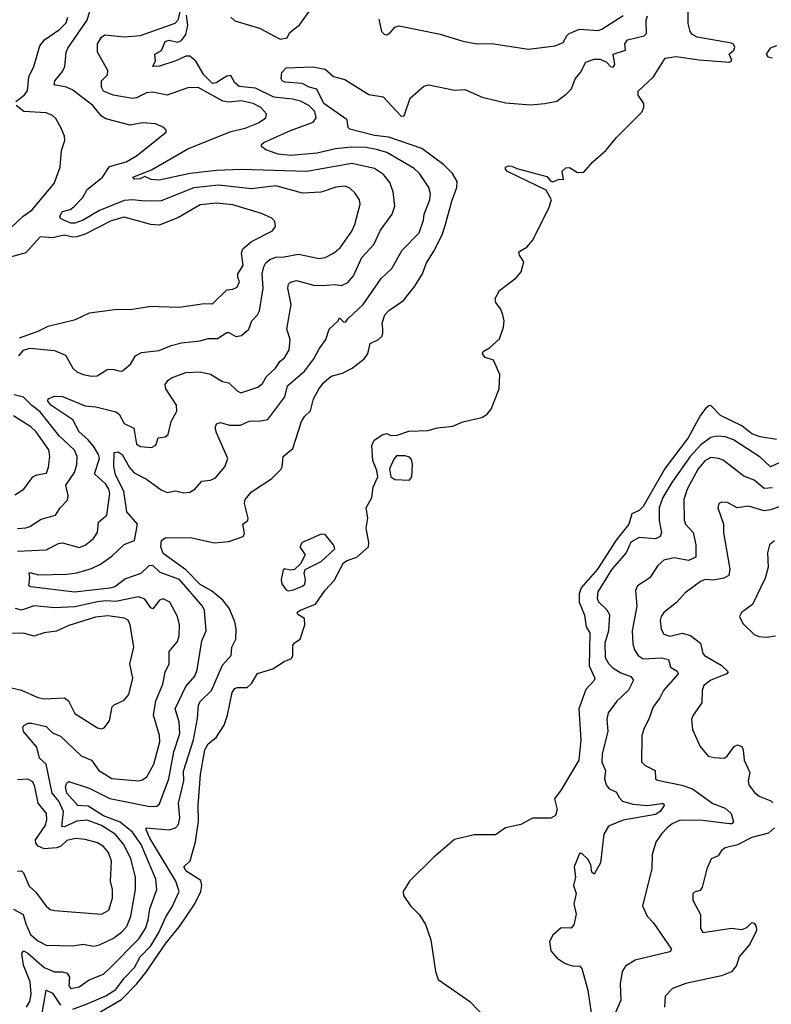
# Model space of a CAD drawing. Extents: x 1552033 to 1694788, y 811965 to 917215.
# Tile 147 of 256: x 1597736 to 1601399, y 860136 to 864933. Entities that reach past the tile are written whole.
import ezdxf

# ---------------------------------------------------------------- set-up
doc = ezdxf.new("R2010")
doc.units = 0

msp = doc.modelspace()

# ---------------------------------------------------------------- linework, layer by layer
at = {"layer": '0CON20XD'}
for points in [[(1597731.2, 863295), (1597755, 863322.4), (1597785, 863332.4), (1597905, 863320.9), (1597958.6, 863298.6), (1597995.4, 863235), (1598015, 863217.8), (1598045, 863203.8), (1598085, 863195.8), (1598112.7, 863197.3), (1598165, 863230.6), (1598195, 863229.4), (1598225, 863220), (1598237.2, 863222.8), (1598275.4, 863254.6), (1598300, 863295), (1598328.8, 863311.2), (1598415, 863321.1), (1598474.2, 863345.8), (1598525, 863357.8), (1598615, 863367.9), (1598655, 863378.9), (1598700.1, 863379.9), (1598745, 863409.4), (1598755, 863409.4), (1598789.7, 863389.7), (1598816.1, 863393.9), (1598852.9, 863425), (1598866.9, 863465), (1598895.2, 863494.8), (1598904.7, 863515), (1598922.7, 863625), (1598918.4, 863695), (1598925, 863729.4), (1598935, 863747.7), (1598955, 863763.9), (1598985, 863776.6), (1599025, 863777.2), (1599095, 863790), (1599195, 863769.1), (1599225.2, 863774.8), (1599265.2, 863794.8), (1599298.2, 863821.8), (1599355, 863902.2), (1599369.7, 863935), (1599394.5, 864034.5), (1599391.5, 864055), (1599369.5, 864089.5), (1599345, 864111.9), (1599321.7, 864121.7), (1599277.4, 864117.4), (1599205, 864093.1), (1599115, 864087.9), (1598985, 864123.2), (1598865, 864109), (1598705, 864126.9), (1598585, 864113), (1598425, 864050), (1598345, 864049.2), (1598285, 864055.8), (1598245, 864051.7), (1598125, 864003.2), (1598045, 863956.9), (1598005, 863940.9), (1597985, 863941.7), (1597954.4, 863955), (1597934.8, 863964.8), (1597931.5, 863975), (1597945, 863998.2), (1597982, 864008), (1597999, 864021), (1598043.9, 864066.1), (1598064.8, 864105.2), (1598138.9, 864165), (1598173, 864217), (1598255, 864240.8), (1598305, 864269.7), (1598449.2, 864385), (1598450, 864395), (1598438.3, 864408.3), (1598397.5, 864425), (1598335, 864430.5), (1598275, 864419.7), (1598155, 864450.3), (1598135, 864462.9), (1598092.7, 864515), (1597995, 864588.8), (1597963.8, 864603.8), (1597904, 864615), (1597906.5, 864635), (1597945, 864680.5), (1597956.6, 864705), (1597962.4, 864775), (1597970.5, 864795), (1598065, 864931.2), (1598091.3, 865018.7)], [(1597725, 862343.3), (1597865, 862349.6), (1597925, 862381.5), (1597945, 862383.5), (1598025, 862361.5), (1598055, 862372.7), (1598095.2, 862404.8), (1598115.6, 862435), (1598120, 862485), (1598160.8, 862519.2), (1598175.7, 862625), (1598170.9, 862645), (1598155, 862669.7), (1598100.8, 862720.8), (1598124.3, 862795), (1598119.6, 862815), (1598095.1, 862855.1), (1598068.3, 862888.3), (1598025, 862925.3), (1597995, 862982.8), (1597888.2, 863055), (1597872.9, 863075), (1597874, 863085), (1597905, 863098.1), (1597945, 863097.1), (1598055, 863051.2), (1598107, 863047), (1598205, 863022.5), (1598220.8, 863010.8), (1598244.8, 862964.8), (1598292.4, 862942.4), (1598305.7, 862865), (1598325, 862853.8), (1598377.8, 862847.8), (1598399.6, 862860.4), (1598410, 862895), (1598445, 862900), (1598458.9, 862911.1), (1598474.5, 862975), (1598502.5, 863025), (1598500.8, 863055), (1598448.8, 863135), (1598445.6, 863155), (1598457.1, 863175), (1598475, 863187.9), (1598545, 863213.3), (1598615, 863217.7), (1598665.7, 863205.7), (1598725, 863169.5), (1598755, 863164.4), (1598795.5, 863125), (1598813.8, 863115), (1598896.9, 863143.1), (1598919.5, 863160.5), (1598939.1, 863195), (1598982, 863235), (1599003, 863267), (1599027.1, 863285), (1599049.1, 863325), (1599053.5, 863375), (1599037.3, 863425), (1599058.9, 863545), (1599042.5, 863625), (1599046.7, 863645), (1599056.1, 863653.9), (1599085, 863661.5), (1599175, 863637.2), (1599230.3, 863639.7), (1599273.4, 863643.4), (1599305, 863638.5), (1599335, 863652.2), (1599362.9, 863685), (1599403.9, 863775), (1599462.3, 863837.7), (1599495, 863907.8), (1599551.5, 863985), (1599564.5, 864025), (1599556.4, 864095), (1599540.1, 864140.1), (1599509, 864179), (1599465, 864207.6), (1599355, 864232.5), (1599135, 864193.5), (1598815, 864203.1), (1598695, 864198.4), (1598566.5, 864183.5), (1598415, 864150.6), (1598376.7, 864155), (1598345, 864168.8), (1598323, 864157), (1598295, 864156.2), (1598288, 864165), (1598378.1, 864201.9), (1598555, 864303.4), (1598765, 864387.6), (1598835, 864404.3), (1598900.1, 864429.9), (1598935.6, 864455), (1598939.4, 864475), (1598911.5, 864505), (1598874.3, 864525), (1598815, 864538.3), (1598755, 864531.8), (1598725.3, 864535.3), (1598605, 864602.5), (1598555, 864600.4), (1598455, 864564.7), (1598385, 864579.6), (1598353.8, 864576.2), (1598305, 864551.8), (1598285, 864548.8), (1598192, 864565), (1598143.8, 864585), (1598133.8, 864605), (1598134.5, 864635), (1598164.3, 864665), (1598165.6, 864685), (1598115.6, 864775), (1598114.4, 864815), (1598135, 864848.6), (1598150.9, 864859.1), (1598245, 864849.8), (1598325, 864855.6), (1598494.2, 864915.8), (1598508.1, 864931.9), (1598524.9, 864995)], [(1598037.5, 860045), (1598231.3, 860158.7), (1598305, 860234.2), (1598350, 860290), (1598449.2, 860435), (1598514.2, 860515), (1598589.2, 860625), (1598619.4, 860685), (1598623.2, 860715), (1598618.9, 860738.9), (1598546.9, 860785), (1598535.8, 860805), (1598566.1, 860833.9), (1598593.3, 860926.7), (1598607.6, 861027.6), (1598605.8, 861105), (1598617.7, 861255), (1598637.5, 861375), (1598653.8, 861405), (1598692.7, 861435), (1598731.8, 861495), (1598749.1, 861545), (1598771.8, 861655), (1598784.4, 861675), (1598795, 861679.4), (1598845, 861680), (1598865, 861699.2), (1598895, 861748.2), (1598970.4, 861769.6), (1599025, 861805.8), (1599060, 861820), (1599067.5, 861835), (1599066.7, 861885), (1599075, 861897.5), (1599102.5, 861915), (1599125.9, 861984.1), (1599123.8, 862015), (1599091.2, 862035), (1599088.6, 862045), (1599099.4, 862055), (1599178.1, 862085), (1599225, 862153.8), (1599268.7, 862201.3), (1599313.8, 862286.2), (1599331.5, 862298.5), (1599379.5, 862315), (1599435.3, 862364.7), (1599437.3, 862385), (1599424.5, 862455), (1599431.9, 862505), (1599424.2, 862555), (1599452.2, 862605), (1599459.1, 862655), (1599481.1, 862705), (1599476.9, 862736.9), (1599456.7, 862785), (1599451.4, 862858.6), (1599463.3, 862885), (1599505, 862911.2), (1599525, 862916.2), (1599545, 862907.5), (1599575, 862908.8), (1599632.5, 862927.5), (1599725, 862932.1), (1599772.5, 862945), (1599846.9, 862953.1), (1599895, 862973.5), (1599987.5, 862995), (1600015, 863010.9), (1600034.5, 863035), (1600072.2, 863135), (1600075.4, 863205), (1600045, 863274), (1600005, 863286.7), (1599991.2, 863305), (1599994.1, 863315.9), (1600026.1, 863333.9), (1600075, 863378.8), (1600094.5, 863435), (1600096.9, 863465), (1600090.8, 863495), (1600078.8, 863525), (1600056.7, 863555), (1600053.3, 863575), (1600075, 863613.3), (1600155, 863676), (1600179.2, 863705), (1600193.6, 863753.6), (1600172.5, 863785), (1600168.3, 863801.7), (1600207.5, 863825), (1600235, 863857.5), (1600315.4, 864014.6), (1600327.1, 864055), (1600302.5, 864102.5), (1600113.4, 864193.4), (1600102.9, 864205), (1600103.3, 864215), (1600118.5, 864221.5), (1600135, 864219.7), (1600158.1, 864208.1), (1600305, 864168.4), (1600325, 864145.7), (1600335, 864142.3), (1600365, 864155.7), (1600386.7, 864155), (1600380, 864195), (1600398.2, 864211.8), (1600415, 864212.9), (1600455, 864188.1), (1600485, 864190.8), (1600528.8, 864241.2), (1600592.3, 864295), (1600645, 864359.7), (1600768.3, 864481.7), (1600778.4, 864505), (1600777.9, 864525), (1600750, 864565), (1600749.5, 864585), (1600825.3, 864654.7), (1600882.5, 864745), (1600935, 864753.4), (1601047.5, 864737.5), (1601195, 864725.6), (1601206.5, 864735), (1601194, 864765), (1601216, 864784), (1601221.1, 864798.9), (1601215, 864813.3), (1601205, 864818.7), (1601037.8, 864847.8), (1601012.2, 864862.2), (1601003.2, 864875), (1600993.8, 864915), (1600993.3, 864985)], [(1598765, 864945.7), (1598785, 864927.8), (1598905, 864892.2), (1599005, 864837.5), (1599040, 864845), (1599050.5, 864869.5), (1599101.2, 864908.8), (1599155, 864984)], [(1597717.5, 864535), (1597758, 864565), (1597773.1, 864586.9), (1597780.3, 864655), (1597805.4, 864705), (1597834.3, 864805.7), (1597857.3, 864835), (1597929.6, 864885), (1597962.6, 864917.4), (1597970.3, 864945)], [(1598176.2, 860313.8), (1598316.1, 860455), (1598349.4, 860505), (1598362.4, 860545), (1598369.8, 860600.2), (1598404.2, 860695), (1598398.9, 860745), (1598328, 860915), (1598286.3, 860975), (1598225, 861022.4), (1598145, 861053.6), (1598070.3, 861100.3), (1598018.9, 861105), (1597965.8, 861165), (1597958.8, 861195), (1597965, 861214.2), (1597975, 861222), (1598075, 861188.4), (1598175, 861137.7), (1598370.3, 861099.7), (1598405, 861101.1), (1598417.7, 861112.3), (1598462, 861235), (1598487.2, 861365), (1598516.1, 861455), (1598512.4, 861512.4), (1598493.4, 861575), (1598545, 861684.4), (1598589.2, 861735), (1598601.4, 861765), (1598623.5, 861906.5), (1598644.5, 861955.5), (1598637.3, 862055), (1598627.2, 862075), (1598514, 862205), (1598420.1, 862240.1), (1598385, 862274.3), (1598365, 862271.4), (1598325.9, 862234.1), (1598251.2, 862208.8), (1598199.6, 862170.4), (1598175, 862163.3), (1598003.3, 862143.3), (1597789.6, 862169.6), (1597780, 862175), (1597786, 862216), (1597781.9, 862235), (1597785, 862239.2), (1597827.8, 862227.8), (1597965, 862232.1), (1598015, 862237.6), (1598085, 862258.6), (1598129.9, 862280.1), (1598185, 862319.1), (1598245, 862376.2), (1598295.3, 862394.7), (1598310.6, 862475), (1598258.5, 862535), (1598243.1, 862635), (1598203.4, 862715), (1598195.3, 862755.3), (1598195.8, 862825), (1598215, 862827.5), (1598235, 862814.6), (1598270.4, 862750.4), (1598293.5, 862725), (1598353.8, 862693.8), (1598425, 862641.8), (1598455, 862628.8), (1598495, 862637.1), (1598535, 862627.3), (1598565, 862630.7), (1598589.4, 862645), (1598623.8, 862685), (1598665, 862689.1), (1598689.6, 862700.4), (1598735.2, 862754.8), (1598750, 862795), (1598695, 862920.8), (1598689.2, 862945), (1598695, 862964), (1598715, 862970.6), (1598757.6, 862957.6), (1598812.5, 862957.5), (1598855, 862977.3), (1598911.7, 862978.3), (1598945, 862985.7), (1599027.5, 863095), (1599041.1, 863148.9), (1599125, 863222.5), (1599169.9, 863280.1), (1599195, 863330), (1599227.7, 863375), (1599244.7, 863425.3), (1599288.8, 863465), (1599295, 863480), (1599315, 863459.4), (1599325, 863461.1), (1599335.2, 863474.8), (1599409.5, 863545), (1599498.4, 863671.6), (1599549.3, 863720.7), (1599599.5, 863810.5), (1599683.3, 863895), (1599704.1, 863955.9), (1599707.3, 863985), (1599734.7, 864055), (1599737.8, 864085), (1599729.6, 864115), (1599683.8, 864183.8), (1599658.5, 864208.5), (1599525, 864286.2), (1599475, 864301), (1599425, 864310.4), (1599355, 864311.9), (1599275, 864303.9), (1599185, 864283.1), (1599055, 864272), (1598995, 864278.4), (1598935, 864299.4), (1598913.8, 864315), (1598914, 864325), (1598926, 864335), (1599055, 864392.7), (1599167, 864433), (1599180.9, 864455), (1599174.6, 864485), (1599144.6, 864515), (1599105, 864536.1), (1599066, 864546), (1598975, 864555.5), (1598885, 864598.9), (1598805, 864608.2), (1598783.6, 864625), (1598765, 864660.3), (1598745, 864658.1), (1598693.4, 864625), (1598675, 864622.3), (1598634, 864664), (1598595, 864731.5), (1598565, 864754.5), (1598545, 864754.6), (1598497.6, 864732.4), (1598416.6, 864706.6), (1598384.4, 864704.4), (1598397.2, 864732.8), (1598394.3, 864765), (1598427.6, 864782.4), (1598445, 864826), (1598465, 864833.2), (1598505, 864823.5), (1598525, 864831.2), (1598545, 864861.1), (1598555.9, 864905.9), (1598549.1, 864955)], [(1597995, 860111.7), (1598065, 860137.4), (1598155, 860176.4), (1598205, 860208), (1598245, 860262.4), (1598295.7, 860315), (1598322.5, 860367.5), (1598375, 860420.5), (1598413.8, 860485), (1598447.6, 860562.4), (1598478.7, 860611.3), (1598512.9, 860685), (1598496.2, 860735), (1598370.8, 860945), (1598352.2, 860985), (1598352.9, 860995), (1598464.7, 860985.3), (1598495, 860994.7), (1598509.1, 861010.9), (1598516.1, 861045), (1598509.8, 861115), (1598535.6, 861225), (1598535, 861271.2), (1598582.3, 861425), (1598602.1, 861527.9), (1598607.2, 861595), (1598616.9, 861613.1), (1598671.1, 861665), (1598725, 861787.8), (1598766.2, 861835), (1598770.4, 861875), (1598789.7, 861915), (1598791.6, 861965), (1598785, 861998.8), (1598756.2, 862065), (1598725.4, 862105), (1598670.4, 862150.4), (1598615, 862180.3), (1598545, 862253.3), (1598435, 862331.5), (1598424, 862365), (1598427.1, 862395), (1598445, 862409.2), (1598485, 862410), (1598575, 862408.2), (1598685, 862383.8), (1598755, 862390.8), (1598825.8, 862414.2), (1598831.2, 862428.8), (1598824, 862475), (1598847.5, 862492.5), (1598850, 862505), (1598831.9, 862575), (1598834.4, 862595), (1598865, 862632.5), (1598965, 862698), (1599008.7, 862741.3), (1599015.7, 862755), (1599019.2, 862805), (1599067, 862843), (1599108.9, 862975), (1599125, 863000.6), (1599152.7, 863027.3), (1599167.7, 863085), (1599194.7, 863135.3), (1599218.6, 863165), (1599254.6, 863195.4), (1599309.7, 863210.3), (1599356, 863235), (1599415, 863280), (1599432.1, 863305), (1599444.4, 863355), (1599485.2, 863374.8), (1599500.1, 863389.9), (1599506.4, 863405), (1599505, 863426.2), (1599502.3, 863455), (1599514.7, 863495), (1599535, 863516.2), (1599605.7, 863565), (1599662.5, 863635), (1599698.8, 863695), (1599716.9, 863745), (1599754.7, 863805), (1599794.2, 863885), (1599809.6, 863930.4), (1599841.8, 864048.2), (1599866.9, 864115), (1599867.7, 864145), (1599845, 864183.5), (1599803.8, 864225), (1599695.5, 864305.5), (1599535, 864360.5), (1599465, 864368.6), (1599345, 864398.9), (1599337.3, 864407.3), (1599332.3, 864445), (1599218.8, 864525), (1599184.7, 864594.7), (1599146, 864605), (1599112.3, 864622.3), (1599029.2, 864629.2), (1599015.8, 864635), (1599010, 864645), (1599013.4, 864675), (1599035, 864698.2), (1599165, 864703.8), (1599225, 864691.2), (1599265, 864656.9), (1599320.8, 864640.8), (1599437.8, 864567.8), (1599507.7, 864557.7), (1599595, 864462.3), (1599610, 864465), (1599638.8, 864551.2), (1599705, 864608.8), (1599730, 864615), (1599855, 864589.4), (1599905, 864593.3), (1599989.2, 864555), (1600105, 864528.4), (1600225, 864518.9), (1600294.6, 864525.4), (1600354.6, 864535.4), (1600400, 864570), (1600424.6, 864595.4), (1600442.9, 864645), (1600468.8, 864675), (1600495, 864726.7), (1600535, 864741.3), (1600565, 864740.4), (1600596, 864726), (1600615, 864704.5), (1600628, 864702), (1600636.2, 864715), (1600628.6, 864765), (1600688, 864785), (1600685.6, 864815), (1600698.1, 864835), (1600779.4, 864855), (1600791.6, 864865), (1600789, 864931), (1600795, 864952.2)], [(1599486.6, 864935), (1599499.5, 864875), (1599512.1, 864862.1), (1599525, 864859.4), (1599541.7, 864868.3), (1599565, 864896.5), (1599585, 864903.5), (1599785, 864862), (1599895, 864827.6), (1599965, 864815.7), (1600035, 864816.5), (1600215, 864789.4), (1600346.2, 864805), (1600385, 864821.2), (1600402.5, 864855), (1600414.2, 864865), (1600465, 864887), (1600555, 864881.1), (1600573.8, 864886.2), (1600676.6, 864953.4)], [(1601425, 864806.2), (1601393.8, 864795), (1601373.9, 864765), (1601382.4, 864752.4), (1601405, 864746.4)], [(1597695, 863920), (1597753.3, 863975), (1597795, 864004.3), (1597904.3, 864135), (1597932.5, 864215), (1597940, 864295), (1597955.6, 864345), (1597954.2, 864365), (1597938.1, 864405), (1597911.4, 864451.4), (1597896.1, 864466.1), (1597865, 864479.6), (1597755.8, 864485), (1597719.2, 864515)], [(1597735, 863383.3), (1597825.7, 863415), (1597875, 863439.8), (1598008, 863472), (1598076.7, 863505), (1598199.4, 863520.6), (1598285, 863522), (1598375, 863538), (1598414.1, 863535.9), (1598515, 863532.8), (1598635, 863549.6), (1598675, 863547.8), (1598745, 863616.7), (1598775, 863620), (1598795, 863630.5), (1598806.9, 863655), (1598798.3, 863678.3), (1598799.8, 863695), (1598825.8, 863735), (1598817.5, 863795), (1598822.8, 863817.2), (1598865, 863851.8), (1598967.5, 863905), (1598982.5, 863925), (1598979.7, 863949.7), (1598965.5, 863965.5), (1598915, 863989.4), (1598775, 864031.7), (1598695, 864039.7), (1598615, 864031.3), (1598510.2, 863969.8), (1598415, 863931.4), (1598375.7, 863934.3), (1598245, 863970.3), (1598182.3, 863952.3), (1598055, 863887.6), (1598015, 863874.6), (1597995, 863873.1), (1597952.9, 863882.9), (1597895, 863870.6), (1597835, 863874.5), (1597765, 863797.3), (1597678, 863772)], [(1597725, 862453.5), (1597765, 862456.6), (1597785, 862463.2), (1597840.8, 862499.2), (1597910.8, 862519.2), (1597933.3, 862555), (1597968.4, 862591.6), (1597972.3, 862615), (1597960, 862665), (1598003.7, 862726.3), (1598014.6, 862765), (1598016.5, 862805), (1598003.6, 862835), (1597927.6, 862905), (1597835, 863022.3), (1597795, 863052.4), (1597755, 863093.4), (1597708.8, 863105)], [(1601425, 862887.8), (1601345, 862901.1), (1601305, 862914.8), (1601255, 862953.5), (1601151.9, 863005), (1601105, 863052.5), (1601095, 863052), (1601080, 863040), (1601054.1, 863005.9), (1600994.7, 862895), (1600881.4, 862748.6), (1600775, 862561.8), (1600755, 862542.1), (1600718.6, 862525), (1600704.2, 862475), (1600642.2, 862397.8), (1600551.9, 862255), (1600472.1, 862165), (1600462, 862135), (1600463, 862095), (1600488.6, 862031.4), (1600497.4, 861975), (1600515.2, 861945), (1600511.8, 861785), (1600539.2, 861725), (1600535, 861712.9), (1600495, 861670), (1600461.2, 861575), (1600471, 861425), (1600461.2, 861325), (1600375, 861180), (1600342.7, 861137.3), (1600355.8, 861085), (1600348, 861055), (1600325, 861043.3), (1600235, 861042.9), (1600178.3, 861011.7), (1600103.3, 860995), (1600055, 860961.2), (1599951.5, 860961.5), (1599855, 860939.4), (1599755, 860853.1), (1599635, 860735.4), (1599604.5, 860685), (1599606.5, 860665), (1599640.9, 860615), (1599685, 860571.5), (1599714.1, 860524.1), (1599739.1, 860449.1), (1599762.4, 860295), (1599775, 860257.3), (1599929.4, 860149.4), (1600015, 860062.4)], [(1597712.3, 862617.7), (1597755.2, 862644.8), (1597800.5, 862705), (1597820, 862715), (1597866.2, 862723.8), (1597876.8, 862753.2), (1597882.7, 862805), (1597877.8, 862837.8), (1597815.8, 862925), (1597789.5, 862949.5), (1597705, 863003.4)], [(1601455, 862782.5), (1601395, 862753.8), (1601345, 862801.2), (1601215, 862885.3), (1601175, 862900.6), (1601135, 862904.1), (1601105, 862897.2), (1601055, 862860.8), (1601003.2, 862805), (1600915, 862678.5), (1600870.2, 862605), (1600852.9, 862555), (1600852.7, 862492.7), (1600864.6, 862435), (1600857.5, 862415), (1600835, 862403.7), (1600755, 862410), (1600715, 862387.9), (1600692.5, 862335), (1600622.6, 862255), (1600554.2, 862145), (1600550, 862115), (1600556.2, 862096.2), (1600598.3, 862058.3), (1600610, 862035), (1600605.2, 861955), (1600587.5, 861895), (1600589.1, 861825), (1600605, 861796.5), (1600626.2, 861775), (1600665, 861751.4), (1600715, 861733.1), (1600727.9, 861715), (1600703.6, 861666.4), (1600646.6, 861613.4), (1600603.8, 861555), (1600596.9, 861525), (1600601.7, 861465), (1600574.7, 861355.3), (1600573.8, 861315), (1600591.4, 861275), (1600585.7, 861235), (1600594.4, 861205), (1600607.3, 861187.3), (1600645, 861169.2), (1600656.4, 861145), (1600674.6, 861125), (1600725, 861110), (1600795, 861104.7), (1600864.5, 861114.5), (1600874, 861114), (1600877.5, 861105), (1600856.7, 861075), (1600835, 861061), (1600677.8, 861032.2), (1600605, 861004.4), (1600582.7, 860965), (1600566.7, 860825), (1600535, 860770), (1600525, 860780), (1600520, 860815), (1600505, 860842.5), (1600475, 860870), (1600465, 860870), (1600437.5, 860805), (1600445.5, 860755), (1600435.3, 860715), (1600447.9, 860675), (1600437.2, 860625), (1600448.1, 860575), (1600437, 860523), (1600423, 860507), (1600375, 860508), (1600335, 860472), (1600318.3, 860441.7), (1600324.2, 860395.8), (1600355, 860360.8), (1600394.3, 860334.3), (1600435, 860321.2), (1600465, 860322.5), (1600475, 860310), (1600505.3, 860204.7), (1600528.6, 860038.6)], [(1599635, 862690), (1599646.7, 862705), (1599650, 862765), (1599645, 862790), (1599635, 862800.8), (1599615, 862808.1), (1599572.5, 862807.5), (1599558.8, 862791.2), (1599538, 862745), (1599544.4, 862705), (1599565, 862692.9), (1599635, 862690)], [(1601405, 862652.4), (1601365, 862649), (1601315, 862688.8), (1601265, 862708.5), (1601165, 862786.1), (1601143.8, 862795), (1601105, 862799.2), (1601075, 862782.9), (1601042.2, 862745), (1600989.8, 862645), (1600972.8, 862595), (1600973.8, 862495), (1600981.5, 862475), (1601018, 862435), (1601030.9, 862375), (1601031.5, 862315), (1600995, 862297.6), (1600925, 862310.9), (1600875, 862299.5), (1600846.5, 862273.5), (1600806.4, 862213.6), (1600775, 862192.9), (1600746.2, 862173.8), (1600738, 862152), (1600743.3, 862075), (1600721.6, 861955), (1600725, 861892.5), (1600732.6, 861862.6), (1600750.9, 861835), (1600775, 861819.4), (1600864.2, 861824.2), (1600897.5, 861815), (1600907.5, 861777.5), (1600939.6, 861759.6), (1600944.5, 861745), (1600873.6, 861665), (1600853.6, 861625), (1600823.8, 861585), (1600802.7, 861525), (1600778.7, 861481.3), (1600768.9, 861445), (1600767.1, 861317.1), (1600785, 861299.5), (1600832.9, 861275), (1600834, 861235), (1600845, 861227.1), (1600963.3, 861203.3), (1601015.8, 861185), (1601114.4, 861114.4), (1601175, 861091.1), (1601202.9, 861065), (1601215.4, 861024.6), (1601206, 861015), (1601195.3, 861014.7), (1601065, 861030.9), (1600955, 861032.4), (1600915.6, 861015), (1600891.5, 860995), (1600865, 860968.6), (1600836.2, 860925), (1600819.2, 860865), (1600817.5, 860795), (1600771.4, 860615), (1600793.3, 860565), (1600823.8, 860533.8), (1600912, 860405), (1600905, 860392), (1600735, 860350.5), (1600689.2, 860320.8), (1600671.8, 860295), (1600662.4, 860235), (1600665.5, 860155), (1600640, 860095)], [(1601475, 862572.3), (1601395.3, 862544.7), (1601365, 862540.7), (1601287.9, 862562.1), (1601232.5, 862555), (1601185, 862580.6), (1601157.3, 862582.7), (1601143.8, 862575), (1601139.2, 862555), (1601165.6, 862475), (1601166.4, 862435), (1601197.5, 862255), (1601191.8, 862225), (1601167.7, 862212.3), (1601115, 862202.9), (1601077.5, 862205), (1601054.3, 862195), (1600979.8, 862140.2), (1600936.7, 862093.3), (1600875.6, 862045), (1600862.5, 862025), (1600858.2, 862005), (1600863.1, 861963.1), (1600875, 861939.2), (1600905, 861930), (1600965, 861944.1), (1601005, 861932.5), (1601054.6, 861895), (1601065.4, 861845.4), (1601073.3, 861835), (1601155, 861787.7), (1601189.4, 861755), (1601182.5, 861745), (1601105, 861714.7), (1601070.7, 861689.3), (1601061.5, 861665), (1601061.1, 861605), (1601017.8, 861545), (1601010, 861525), (1601015.4, 861475), (1601051.7, 861391.7), (1601092, 861345), (1601121.3, 861338.7), (1601168.8, 861335), (1601184.3, 861345), (1601218.1, 861391.9), (1601235, 861399.2), (1601255, 861391.2), (1601262.7, 861375), (1601267.1, 861325), (1601294.4, 861265), (1601285.6, 861225), (1601290, 861205), (1601317.9, 861167.9), (1601339.7, 861149.7), (1601397.4, 861127.4), (1601407.3, 861117.3)], [(1599045, 862150.4), (1599065, 862153.2), (1599115, 862172.8), (1599125, 862182.7), (1599129.5, 862205), (1599122.1, 862237.9), (1599126.6, 862253.4), (1599205, 862293.8), (1599271.6, 862355), (1599265.8, 862375), (1599225.3, 862425.3), (1599205, 862426), (1599112.3, 862385), (1599101.9, 862365), (1599128, 862325), (1599105, 862282.5), (1599075, 862253.8), (1599055, 862250.8), (1599025, 862256.7), (1599019.3, 862250.7), (1599009.6, 862205), (1599013.6, 862183.6), (1599035.3, 862155.3), (1599045, 862150.4)], [(1601415, 862393.1), (1601390.8, 862375), (1601380, 862335), (1601384.2, 862265), (1601368.7, 862211.3), (1601306.7, 862083.3), (1601253.8, 862045), (1601244.2, 862025), (1601260.9, 861990.9), (1601315, 861938), (1601338.3, 861928.3), (1601375, 861924.4)], [(1597705, 860598.7), (1597752.4, 860572.4), (1597765, 860528.1), (1597789, 860475), (1597825, 860444.8), (1597865, 860423.3), (1597995, 860420.4), (1598045, 860428.2), (1598095, 860419.6), (1598125, 860425.3), (1598192.4, 860457.6), (1598232.8, 860487.2), (1598257.5, 860515), (1598278.1, 860565), (1598300.8, 860695), (1598300.5, 860755), (1598278.3, 860845), (1598243.6, 860913.6), (1598201.2, 860965), (1598135, 861007.3), (1598065, 861032.5), (1598015, 861028.4), (1597955, 861000.2), (1597941.9, 861001.9), (1597948.8, 861075), (1597926.8, 861125), (1597893.4, 861165), (1597865, 861306.4), (1597831.8, 861335), (1597819.2, 861389.2), (1597754.6, 861465), (1597751.2, 861485), (1597756, 861494), (1597777.5, 861505), (1597794.4, 861505.6), (1597865, 861489.2), (1597895, 861458.5), (1597935, 861441.8), (1598035, 861346.2), (1598085.5, 861325), (1598121.1, 861275), (1598185, 861236.1), (1598315.4, 861224.6), (1598335, 861229.5), (1598355, 861244.5), (1598390, 861305), (1598418.4, 861415), (1598416.5, 861445), (1598388.8, 861545), (1598399.5, 861615), (1598433.4, 861695), (1598445.3, 861754.7), (1598464.4, 861795), (1598464.5, 861855), (1598505, 861903.5), (1598513.1, 861933.1), (1598514.2, 861985), (1598505.7, 862025.7), (1598467.5, 862095), (1598435, 862111.8), (1598417.9, 862105), (1598385, 862063.1), (1598375, 862066.9), (1598345, 862108.9), (1598315, 862121.2), (1598205, 862098.7), (1598155, 862102.1), (1598115, 862096.8), (1598005, 862071.7), (1597905, 862066.7), (1597806.4, 862076.4), (1597745, 862056.8), (1597715, 862064.5)], [(1597675, 861682.9), (1597745, 861666.4), (1597825, 861630.4), (1597855, 861623.8), (1597955, 861629.5), (1597974, 861614), (1598005, 861552.5), (1598115, 861482.9), (1598135, 861477.1), (1598147.2, 861482.8), (1598174, 861516), (1598186.9, 861585), (1598195.7, 861595), (1598245, 861618.2), (1598267.3, 861645), (1598287.5, 861725), (1598272.5, 861795), (1598291.5, 861875), (1598289.2, 861895), (1598274.6, 861984.6), (1598265, 862008), (1598246.4, 862016.4), (1598165, 862029), (1598105, 862021.4), (1597975, 861980.5), (1597915, 861953.5), (1597855, 861945.3), (1597805, 861929.6), (1597755, 861944.3), (1597697.1, 861942.9)], [(1601375, 861924.4), (1601419.1, 861930.9)], [(1597725, 860784.2), (1597745, 860785.8), (1597755, 860776), (1597781.5, 860711.5), (1597815, 860682.1), (1597864.1, 860614.1), (1597885, 860598.1), (1597905, 860591.9), (1598135, 860575.6), (1598170, 860595), (1598187.7, 860652.3), (1598188.2, 860695), (1598179.2, 860735), (1598183.3, 860833.3), (1598167.9, 860875), (1598145, 860904.6), (1598115, 860921.9), (1598055, 860939.2), (1598007.3, 860942.7), (1597965, 860933.6), (1597934.1, 860905), (1597915, 860897.5), (1597855, 860892.5), (1597825.5, 860905.5), (1597815, 860921.1), (1597813.4, 860936.6), (1597860.3, 861005), (1597868.9, 861035), (1597866.7, 861065), (1597825.8, 861115.8), (1597810, 861195), (1597799.2, 861219.2), (1597775, 861232.7), (1597725, 861229.2)], [(1601414.7, 860995), (1601385, 860969.8), (1601305, 860948.9), (1601235, 860912.3), (1601175, 860898.1), (1601156, 860885), (1601140.3, 860859.7), (1601106.2, 860843.8), (1601084.2, 860795.8), (1601062.5, 860705), (1601050.5, 860689.5), (1601025, 860682.5), (1601016.2, 860673.8), (1601017.1, 860642.9), (1601054, 860574), (1601054.7, 860504.7), (1601065, 860486), (1601205, 860507.3), (1601255, 860499.6), (1601279.4, 860510.6), (1601305, 860534.3), (1601315, 860530.8), (1601325.6, 860515), (1601326.7, 860495), (1601295, 860429.4), (1601242.6, 860367.4), (1601230, 860325), (1601205.9, 860294.1), (1601156.1, 860273.9), (1600983.3, 860236.7), (1600917.6, 860212.4), (1600881.9, 860175), (1600878.3, 860121.7)], [(1597769, 860121), (1597785, 860148.6), (1597792, 860185), (1597786.7, 860245), (1597754, 860326), (1597746.2, 860383.8), (1597753.6, 860396.4), (1597775, 860385.3), (1597854.5, 860315), (1597905, 860293.8), (1597945, 860294.2), (1597967.7, 860287.7), (1597978.5, 860268.5), (1597974.6, 860225), (1597985, 860212.2), (1598025, 860221.2), (1598074.3, 860255), (1598145, 860283.2), (1598176.2, 860313.8)], [(1597841.7, 860075), (1597865, 860203.8), (1597895, 860190), (1597935, 860132.1)]]:
    msp.add_lwpolyline(points, dxfattribs=at)

doc.saveas('drawing.dxf')
